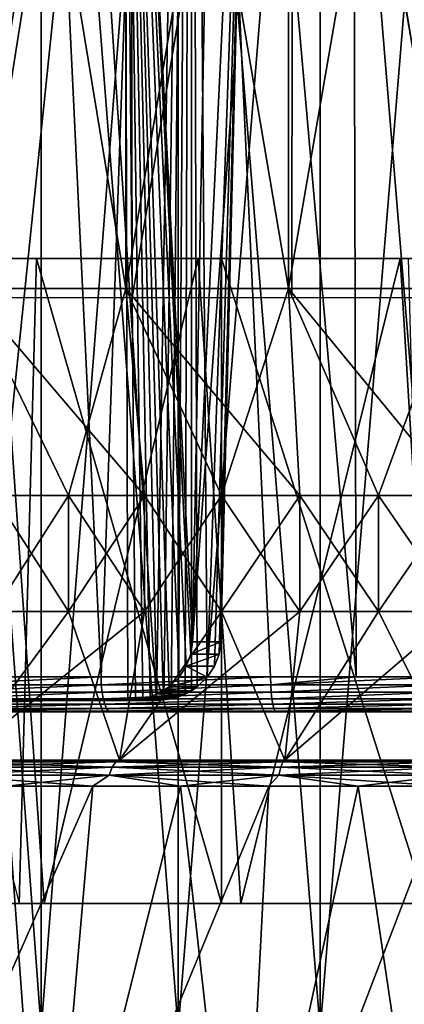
# Model space of a CAD drawing. Header units: millimetres. Extents: x -272 to -228, y -64 to 39.
# Tile 208 of 245: x -254.34 to -251.12, y 4.46 to 12.7. Entities that reach past the tile are written whole.
import ezdxf

# ---------------------------------------------------------------- set-up
doc = ezdxf.new("R2010")
doc.units = ezdxf.units.MM
doc.header["$LTSCALE"] = 26.699852
for name, color, linetype in [('1', 7, 'CONTINUOUS'), ('132', 7, 'CONTINUOUS'), ('157', 7, 'CONTINUOUS'), ('158', 7, 'CONTINUOUS'), ('16', 7, 'CONTINUOUS'), ('219', 7, 'CONTINUOUS'), ('22', 7, 'CONTINUOUS'), ('220', 7, 'CONTINUOUS'), ('23', 7, 'CONTINUOUS'), ('3', 7, 'CONTINUOUS'), ('30', 7, 'CONTINUOUS'), ('366', 7, 'CONTINUOUS'), ('367', 7, 'CONTINUOUS'), ('368', 7, 'CONTINUOUS'), ('369', 7, 'CONTINUOUS'), ('370', 7, 'CONTINUOUS'), ('371', 7, 'CONTINUOUS'), ('372', 7, 'CONTINUOUS'), ('373', 7, 'CONTINUOUS'), ('381', 7, 'CONTINUOUS'), ('382', 7, 'CONTINUOUS'), ('5', 7, 'CONTINUOUS'), ('64', 7, 'CONTINUOUS'), ('70', 7, 'CONTINUOUS'), ('82', 7, 'CONTINUOUS'), ('9', 7, 'CONTINUOUS')]:
    doc.layers.add(name, color=color, linetype=linetype)

msp = doc.modelspace()

# ---------------------------------------------------------------- linework, layer by layer
at = {"layer": '1', "color": 7, "linetype": 'Continuous'}
for points in [[(-254.7308, 18.5, 11.9475), (-253.4114, 18.5, 12.3889), (-254.7025, 10.3695, 11.9586), (-254.7308, 18.5, 11.9475)], [(-254.7025, 10.3695, 11.9586), (-253.4114, 18.5, 12.3889), (-253.3981, 10.3695, 12.3926), (-254.7025, 10.3695, 11.9586)], [(-253.4114, 18.5, 12.3889), (-252.0519, 18.5, 12.6851), (-253.3981, 10.3695, 12.3926), (-253.4114, 18.5, 12.3889)], [(-253.3981, 10.3695, 12.3926), (-252.0519, 18.5, 12.6851), (-252.0612, 10.3695, 12.6836), (-253.3981, 10.3695, 12.3926)], [(-252.0612, 10.3695, 12.6836), (-252.0519, 18.5, 12.6851), (-250.7008, 10.3695, 12.8309), (-252.0612, 10.3695, 12.6836)], [(-252.0519, 18.5, 12.6851), (-250.6684, 18.5, 12.8326), (-250.7008, 10.3695, 12.8309), (-252.0519, 18.5, 12.6851)]]:
    msp.add_3dface(points, dxfattribs=at)
at = {"layer": '132', "color": 31, "linetype": 'Continuous', "true_color": 0xffba99}
for points in [[(-254.8488, 6.5, -12.1696), (-253.5047, 6.5, -12.6225), (-256.9931, 6.5, -12.1121), (-254.8488, 6.5, -12.1696)], [(-256.9931, 6.5, -12.1121), (-253.5047, 6.5, -12.6225), (-255.6887, 6.5, -12.7767), (-256.9931, 6.5, -12.1121)], [(-252.1194, 6.5, -12.9274), (-250.7092, 6.5, -13.0808), (-255.6887, 6.5, -12.7767), (-252.1194, 6.5, -12.9274)], [(-255.6887, 6.5, -12.7767), (-250.7092, 6.5, -13.0808), (-254.3219, 6.5, -13.3014), (-255.6887, 6.5, -12.7767)], [(-253.5047, 6.5, -12.6225), (-252.1194, 6.5, -12.9274), (-255.6887, 6.5, -12.7767), (-253.5047, 6.5, -12.6225)], [(-253.5047, 6.5, 12.6225), (-254.8488, 6.5, 12.1696), (-255.6887, 6.5, 12.7767), (-253.5047, 6.5, 12.6225)], [(-252.1194, 6.5, 12.9274), (-253.5047, 6.5, 12.6225), (-255.6887, 6.5, 12.7767), (-252.1194, 6.5, 12.9274)], [(-254.3219, 6.5, 13.3014), (-252.1194, 6.5, 12.9274), (-255.6887, 6.5, 12.7767), (-254.3219, 6.5, 13.3014)], [(-254.3219, 6.5, -13.3014), (-250.7092, 6.5, -13.0808), (-245.6781, 6.5, -13.3014), (-254.3219, 6.5, -13.3014)], [(-250.7092, 6.5, 13.0808), (-252.1194, 6.5, 12.9274), (-254.3219, 6.5, 13.3014), (-250.7092, 6.5, 13.0808)], [(-249.2908, 6.5, 13.0808), (-250.7092, 6.5, 13.0808), (-254.3219, 6.5, 13.3014), (-249.2908, 6.5, 13.0808)], [(-245.6781, 6.5, 13.3014), (-249.2908, 6.5, 13.0808), (-254.3219, 6.5, 13.3014), (-245.6781, 6.5, 13.3014)], [(-252.9079, 6.5, -13.6803), (-254.3219, 6.5, -13.3014), (-247.0921, 6.5, -13.6803), (-252.9079, 6.5, -13.6803)], [(-247.0921, 6.5, -13.6803), (-254.3219, 6.5, -13.3014), (-245.6781, 6.5, -13.3014), (-247.0921, 6.5, -13.6803)], [(-252.9079, 6.5, 13.6803), (-245.6781, 6.5, 13.3014), (-254.3219, 6.5, 13.3014), (-252.9079, 6.5, 13.6803)], [(-251.4619, 6.5, -13.9093), (-252.9079, 6.5, -13.6803), (-248.5381, 6.5, -13.9093), (-251.4619, 6.5, -13.9093)], [(-248.5381, 6.5, -13.9093), (-252.9079, 6.5, -13.6803), (-247.0921, 6.5, -13.6803), (-248.5381, 6.5, -13.9093)], [(-247.0921, 6.5, 13.6803), (-245.6781, 6.5, 13.3014), (-252.9079, 6.5, 13.6803), (-247.0921, 6.5, 13.6803)], [(-251.4619, 6.5, 13.9093), (-247.0921, 6.5, 13.6803), (-252.9079, 6.5, 13.6803), (-251.4619, 6.5, 13.9093)], [(-250, 6.5, -13.9859), (-251.4619, 6.5, -13.9093), (-248.5381, 6.5, -13.9093), (-250, 6.5, -13.9859)], [(-248.5381, 6.5, 13.9093), (-247.0921, 6.5, 13.6803), (-251.4619, 6.5, 13.9093), (-248.5381, 6.5, 13.9093)], [(-250, 6.5, 13.9859), (-248.5381, 6.5, 13.9093), (-251.4619, 6.5, 13.9093), (-250, 6.5, 13.9859)]]:
    msp.add_3dface(points, dxfattribs=at)
at = {"layer": '157', "color": 31, "linetype": 'Continuous', "true_color": 0xffba99}
for points in [[(-254.4495, 6.2819, -13.6942), (-253.7267, 6.2819, -13.9083), (-255.7182, 1.7637, -16.5217), (-254.4495, 6.2819, -13.6942)], [(-255.7182, 1.7637, -16.5217), (-253.7267, 6.2819, -13.9083), (-254.1218, 1.7637, -16.9904), (-255.7182, 1.7637, -16.5217)], [(-252.9937, 6.2819, -14.0842), (-252.2525, 6.2819, -14.2216), (-254.1218, 1.7637, -16.9904), (-252.9937, 6.2819, -14.0842)], [(-254.1218, 1.7637, -16.9904), (-252.2525, 6.2819, -14.2216), (-252.4881, 1.7637, -17.3053), (-254.1218, 1.7637, -16.9904)], [(-253.7267, 6.2819, -13.9083), (-252.9937, 6.2819, -14.0842), (-254.1218, 1.7637, -16.9904), (-253.7267, 6.2819, -13.9083)], [(-251.5051, 6.2819, -14.32), (-250.7536, 6.2819, -14.3792), (-252.4881, 1.7637, -17.3053), (-251.5051, 6.2819, -14.32)], [(-252.4881, 1.7637, -17.3053), (-250.7536, 6.2819, -14.3792), (-250.8319, 1.7637, -17.4634), (-252.4881, 1.7637, -17.3053)], [(-252.2525, 6.2819, -14.2216), (-251.5051, 6.2819, -14.32), (-252.4881, 1.7637, -17.3053), (-252.2525, 6.2819, -14.2216)]]:
    msp.add_3dface(points, dxfattribs=at)
at = {"layer": '158', "color": 31, "linetype": 'Continuous', "true_color": 0xffba99}
for points in [[(-254.1218, 1.7637, 16.9904), (-254.4495, 6.2819, 13.6942), (-255.7182, 1.7637, 16.5217), (-254.1218, 1.7637, 16.9904)], [(-253.7267, 6.2819, 13.9083), (-254.4495, 6.2819, 13.6942), (-254.1218, 1.7637, 16.9904), (-253.7267, 6.2819, 13.9083)], [(-252.9937, 6.2819, 14.0842), (-253.7267, 6.2819, 13.9083), (-254.1218, 1.7637, 16.9904), (-252.9937, 6.2819, 14.0842)], [(-252.4881, 1.7637, 17.3053), (-252.9937, 6.2819, 14.0842), (-254.1218, 1.7637, 16.9904), (-252.4881, 1.7637, 17.3053)], [(-252.2525, 6.2819, 14.2216), (-252.9937, 6.2819, 14.0842), (-252.4881, 1.7637, 17.3053), (-252.2525, 6.2819, 14.2216)], [(-251.5051, 6.2819, 14.32), (-252.2525, 6.2819, 14.2216), (-252.4881, 1.7637, 17.3053), (-251.5051, 6.2819, 14.32)], [(-250.8319, 1.7637, 17.4634), (-251.5051, 6.2819, 14.32), (-252.4881, 1.7637, 17.3053), (-250.8319, 1.7637, 17.4634)], [(-250.7536, 6.2819, 14.3792), (-251.5051, 6.2819, 14.32), (-250.8319, 1.7637, 17.4634), (-250.7536, 6.2819, 14.3792)]]:
    msp.add_3dface(points, dxfattribs=at)
at = {"layer": '16', "color": 7, "linetype": 'Continuous'}
for points in [[(-252.8923, 7.4913, -12.5203), (-252.9061, 7.3872, -12.5171), (-252.6551, 7.4913, -13.6088), (-252.8923, 7.4913, -12.5203)], [(-252.6551, 7.4913, -13.6088), (-252.9061, 7.3872, -12.5171), (-252.6695, 7.387, -13.6032), (-252.6551, 7.4913, -13.6088)], [(-252.9061, 7.3872, -12.5171), (-252.944, 7.2862, -12.5082), (-252.6695, 7.387, -13.6032), (-252.9061, 7.3872, -12.5171)], [(-252.6695, 7.387, -13.6032), (-252.944, 7.2862, -12.5082), (-252.7073, 7.2869, -13.5931), (-252.6695, 7.387, -13.6032)], [(-252.944, 7.2862, -12.5082), (-253.0048, 7.1943, -12.4937), (-252.7682, 7.1947, -13.5783), (-252.944, 7.2862, -12.5082)], [(-252.7073, 7.2869, -13.5931), (-252.944, 7.2862, -12.5082), (-252.7682, 7.1947, -13.5783), (-252.7073, 7.2869, -13.5931)], [(-253.0048, 7.1943, -12.4937), (-253.0881, 7.1146, -12.4734), (-252.7682, 7.1947, -13.5783), (-253.0048, 7.1943, -12.4937)], [(-252.7682, 7.1947, -13.5783), (-253.0881, 7.1146, -12.4734), (-252.8519, 7.1144, -13.5588), (-252.7682, 7.1947, -13.5783)], [(-253.0881, 7.1146, -12.4734), (-253.137, 7.0814, -12.4612), (-252.8519, 7.1144, -13.5588), (-253.0881, 7.1146, -12.4734)], [(-252.8519, 7.1144, -13.5588), (-253.137, 7.0814, -12.4612), (-252.9009, 7.081, -13.5476), (-252.8519, 7.1144, -13.5588)], [(-253.3071, 7.0138, -12.4171), (-253.3699, 7.0035, -12.4003), (-253.0701, 7.0136, -13.5084), (-253.3071, 7.0138, -12.4171)], [(-253.0701, 7.0136, -13.5084), (-253.3699, 7.0035, -12.4003), (-253.1321, 7.0034, -13.4939), (-253.0701, 7.0136, -13.5084)], [(-253.2468, 7.0306, -12.4331), (-253.3071, 7.0138, -12.4171), (-253.0103, 7.0303, -13.5223), (-253.2468, 7.0306, -12.4331)], [(-253.0103, 7.0303, -13.5223), (-253.3071, 7.0138, -12.4171), (-253.0701, 7.0136, -13.5084), (-253.0103, 7.0303, -13.5223)], [(-253.1899, 7.0533, -12.4478), (-253.2468, 7.0306, -12.4331), (-252.9537, 7.0529, -13.5354), (-253.1899, 7.0533, -12.4478)], [(-252.9537, 7.0529, -13.5354), (-253.2468, 7.0306, -12.4331), (-253.0103, 7.0303, -13.5223), (-252.9537, 7.0529, -13.5354)], [(-253.137, 7.0814, -12.4612), (-253.1899, 7.0533, -12.4478), (-252.9009, 7.081, -13.5476), (-253.137, 7.0814, -12.4612)], [(-252.9009, 7.081, -13.5476), (-253.1899, 7.0533, -12.4478), (-252.9537, 7.0529, -13.5354), (-252.9009, 7.081, -13.5476)], [(-253.3699, 7.0035, -12.4003), (-253.4339, 7, -12.3827), (-253.1321, 7.0034, -13.4939), (-253.3699, 7.0035, -12.4003)], [(-253.1321, 7.0034, -13.4939), (-253.4339, 7, -12.3827), (-253.195, 7, -13.479), (-253.1321, 7.0034, -13.4939)]]:
    msp.add_3dface(points, dxfattribs=at)
at = {"layer": '219', "color": 31, "linetype": 'Continuous', "true_color": 0xffba99}
for points in [[(-255.6887, 6.5, -12.7767), (-254.3219, 6.5, -13.3014), (-254.8992, 6.4853, -13.2281), (-255.6887, 6.5, -12.7767)], [(-254.9385, 6.4421, -13.3344), (-253.5642, 6.4421, -13.7656), (-254.9731, 6.3728, -13.4278), (-254.9385, 6.4421, -13.3344)], [(-254.9731, 6.3728, -13.4278), (-253.5642, 6.4421, -13.7656), (-253.5891, 6.3728, -13.862), (-254.9731, 6.3728, -13.4278)], [(-254.8992, 6.4853, -13.2281), (-253.5358, 6.4853, -13.6559), (-254.9385, 6.4421, -13.3344), (-254.8992, 6.4853, -13.2281)], [(-254.9385, 6.4421, -13.3344), (-253.5358, 6.4853, -13.6559), (-253.5642, 6.4421, -13.7656), (-254.9385, 6.4421, -13.3344)], [(-254.8992, 6.4853, -13.2281), (-254.3219, 6.5, -13.3014), (-253.5358, 6.4853, -13.6559), (-254.8992, 6.4853, -13.2281)], [(-254.3219, 6.5, -13.3014), (-252.9079, 6.5, -13.6803), (-253.5358, 6.4853, -13.6559), (-254.3219, 6.5, -13.3014)], [(-253.5642, 6.4421, -13.7656), (-252.1532, 6.4421, -14.0556), (-253.5891, 6.3728, -13.862), (-253.5642, 6.4421, -13.7656)], [(-253.5891, 6.3728, -13.862), (-252.1532, 6.4421, -14.0556), (-252.1683, 6.3728, -14.154), (-253.5891, 6.3728, -13.862)], [(-253.5358, 6.4853, -13.6559), (-252.1361, 6.4853, -13.9435), (-253.5642, 6.4421, -13.7656), (-253.5358, 6.4853, -13.6559)], [(-253.5642, 6.4421, -13.7656), (-252.1361, 6.4853, -13.9435), (-252.1532, 6.4421, -14.0556), (-253.5642, 6.4421, -13.7656)], [(-253.5358, 6.4853, -13.6559), (-252.9079, 6.5, -13.6803), (-252.1361, 6.4853, -13.9435), (-253.5358, 6.4853, -13.6559)], [(-252.9079, 6.5, -13.6803), (-251.4619, 6.5, -13.9093), (-252.1361, 6.4853, -13.9435), (-252.9079, 6.5, -13.6803)], [(-252.1532, 6.4421, -14.0556), (-250.7202, 6.4421, -14.2013), (-252.1683, 6.3728, -14.154), (-252.1532, 6.4421, -14.0556)], [(-252.1683, 6.3728, -14.154), (-250.7202, 6.4421, -14.2013), (-250.7253, 6.3728, -14.3007), (-252.1683, 6.3728, -14.154)], [(-252.1361, 6.4853, -13.9435), (-250.7145, 6.4853, -14.0881), (-252.1532, 6.4421, -14.0556), (-252.1361, 6.4853, -13.9435)], [(-252.1532, 6.4421, -14.0556), (-250.7145, 6.4853, -14.0881), (-250.7202, 6.4421, -14.2013), (-252.1532, 6.4421, -14.0556)], [(-252.1361, 6.4853, -13.9435), (-251.4619, 6.5, -13.9093), (-250.7145, 6.4853, -14.0881), (-252.1361, 6.4853, -13.9435)], [(-251.4619, 6.5, -13.9093), (-250, 6.5, -13.9859), (-250.7145, 6.4853, -14.0881), (-251.4619, 6.5, -13.9093)], [(-254.4495, 6.2819, -13.6942), (-254.9731, 6.3728, -13.4278), (-253.5891, 6.3728, -13.862), (-254.4495, 6.2819, -13.6942)], [(-253.7267, 6.2819, -13.9083), (-254.4495, 6.2819, -13.6942), (-253.5891, 6.3728, -13.862), (-253.7267, 6.2819, -13.9083)], [(-252.9937, 6.2819, -14.0842), (-253.7267, 6.2819, -13.9083), (-253.5891, 6.3728, -13.862), (-252.9937, 6.2819, -14.0842)], [(-252.9937, 6.2819, -14.0842), (-253.5891, 6.3728, -13.862), (-252.1683, 6.3728, -14.154), (-252.9937, 6.2819, -14.0842)], [(-252.2525, 6.2819, -14.2216), (-252.9937, 6.2819, -14.0842), (-252.1683, 6.3728, -14.154), (-252.2525, 6.2819, -14.2216)], [(-251.5051, 6.2819, -14.32), (-252.2525, 6.2819, -14.2216), (-252.1683, 6.3728, -14.154), (-251.5051, 6.2819, -14.32)], [(-251.5051, 6.2819, -14.32), (-252.1683, 6.3728, -14.154), (-250.7253, 6.3728, -14.3007), (-251.5051, 6.2819, -14.32)], [(-250.7536, 6.2819, -14.3792), (-251.5051, 6.2819, -14.32), (-250.7253, 6.3728, -14.3007), (-250.7536, 6.2819, -14.3792)]]:
    msp.add_3dface(points, dxfattribs=at)
at = {"layer": '22', "color": 7, "linetype": 'Continuous'}
for points in [[(-253.6585, 7.1956, 13.366), (-254.4924, 24.6095, 13.5904), (-255.0389, 7.1956, 12.9091), (-253.6585, 7.1956, 13.366)], [(-253.0472, 24.6095, 13.9855), (-254.4924, 24.6095, 13.5904), (-253.6585, 7.1956, 13.366), (-253.0472, 24.6095, 13.9855)], [(-252.2379, 7.1956, 13.6758), (-253.0472, 24.6095, 13.9855), (-253.6585, 7.1956, 13.366), (-252.2379, 7.1956, 13.6758)], [(-251.5687, 24.6095, 14.2274), (-253.0472, 24.6095, 13.9855), (-251.5205, 7.1956, 13.774), (-251.5687, 24.6095, 14.2274)], [(-251.5205, 7.1956, 13.774), (-253.0472, 24.6095, 13.9855), (-252.2379, 7.1956, 13.6758), (-251.5205, 7.1956, 13.774)], [(-250.0729, 24.6095, 14.3135), (-251.5687, 24.6095, 14.2274), (-250.7927, 7.1956, 13.835), (-250.0729, 24.6095, 14.3135)], [(-250.7927, 7.1956, 13.835), (-251.5687, 24.6095, 14.2274), (-251.5205, 7.1956, 13.774), (-250.7927, 7.1956, 13.835)]]:
    msp.add_3dface(points, dxfattribs=at)
at = {"layer": '220', "color": 31, "linetype": 'Continuous', "true_color": 0xffba99}
for points in [[(-254.3219, 6.5, 13.3014), (-255.6887, 6.5, 12.7767), (-254.8992, 6.4853, 13.2281), (-254.3219, 6.5, 13.3014)], [(-253.5891, 6.3728, 13.862), (-254.9385, 6.4421, 13.3344), (-254.9731, 6.3728, 13.4278), (-253.5891, 6.3728, 13.862)], [(-253.5642, 6.4421, 13.7656), (-254.8992, 6.4853, 13.2281), (-254.9385, 6.4421, 13.3344), (-253.5642, 6.4421, 13.7656)], [(-253.5642, 6.4421, 13.7656), (-254.9385, 6.4421, 13.3344), (-253.5891, 6.3728, 13.862), (-253.5642, 6.4421, 13.7656)], [(-253.5358, 6.4853, 13.6559), (-254.3219, 6.5, 13.3014), (-254.8992, 6.4853, 13.2281), (-253.5358, 6.4853, 13.6559)], [(-253.5358, 6.4853, 13.6559), (-254.8992, 6.4853, 13.2281), (-253.5642, 6.4421, 13.7656), (-253.5358, 6.4853, 13.6559)], [(-252.9079, 6.5, 13.6803), (-254.3219, 6.5, 13.3014), (-253.5358, 6.4853, 13.6559), (-252.9079, 6.5, 13.6803)], [(-252.1683, 6.3728, 14.154), (-253.5642, 6.4421, 13.7656), (-253.5891, 6.3728, 13.862), (-252.1683, 6.3728, 14.154)], [(-252.1532, 6.4421, 14.0556), (-253.5358, 6.4853, 13.6559), (-253.5642, 6.4421, 13.7656), (-252.1532, 6.4421, 14.0556)], [(-252.1532, 6.4421, 14.0556), (-253.5642, 6.4421, 13.7656), (-252.1683, 6.3728, 14.154), (-252.1532, 6.4421, 14.0556)], [(-252.1361, 6.4853, 13.9435), (-252.9079, 6.5, 13.6803), (-253.5358, 6.4853, 13.6559), (-252.1361, 6.4853, 13.9435)], [(-252.1361, 6.4853, 13.9435), (-253.5358, 6.4853, 13.6559), (-252.1532, 6.4421, 14.0556), (-252.1361, 6.4853, 13.9435)], [(-251.4619, 6.5, 13.9093), (-252.9079, 6.5, 13.6803), (-252.1361, 6.4853, 13.9435), (-251.4619, 6.5, 13.9093)], [(-250.7253, 6.3728, 14.3007), (-252.1532, 6.4421, 14.0556), (-252.1683, 6.3728, 14.154), (-250.7253, 6.3728, 14.3007)], [(-250.7202, 6.4421, 14.2013), (-252.1361, 6.4853, 13.9435), (-252.1532, 6.4421, 14.0556), (-250.7202, 6.4421, 14.2013)], [(-250.7202, 6.4421, 14.2013), (-252.1532, 6.4421, 14.0556), (-250.7253, 6.3728, 14.3007), (-250.7202, 6.4421, 14.2013)], [(-250.7145, 6.4853, 14.0881), (-251.4619, 6.5, 13.9093), (-252.1361, 6.4853, 13.9435), (-250.7145, 6.4853, 14.0881)], [(-250.7145, 6.4853, 14.0881), (-252.1361, 6.4853, 13.9435), (-250.7202, 6.4421, 14.2013), (-250.7145, 6.4853, 14.0881)], [(-250, 6.5, 13.9859), (-251.4619, 6.5, 13.9093), (-250.7145, 6.4853, 14.0881), (-250, 6.5, 13.9859)], [(-254.4495, 6.2819, 13.6942), (-253.7267, 6.2819, 13.9083), (-254.9731, 6.3728, 13.4278), (-254.4495, 6.2819, 13.6942)], [(-253.7267, 6.2819, 13.9083), (-253.5891, 6.3728, 13.862), (-254.9731, 6.3728, 13.4278), (-253.7267, 6.2819, 13.9083)], [(-253.7267, 6.2819, 13.9083), (-252.9937, 6.2819, 14.0842), (-253.5891, 6.3728, 13.862), (-253.7267, 6.2819, 13.9083)], [(-252.9937, 6.2819, 14.0842), (-252.2525, 6.2819, 14.2216), (-253.5891, 6.3728, 13.862), (-252.9937, 6.2819, 14.0842)], [(-252.2525, 6.2819, 14.2216), (-252.1683, 6.3728, 14.154), (-253.5891, 6.3728, 13.862), (-252.2525, 6.2819, 14.2216)], [(-252.2525, 6.2819, 14.2216), (-251.5051, 6.2819, 14.32), (-252.1683, 6.3728, 14.154), (-252.2525, 6.2819, 14.2216)], [(-251.5051, 6.2819, 14.32), (-250.7536, 6.2819, 14.3792), (-252.1683, 6.3728, 14.154), (-251.5051, 6.2819, 14.32)], [(-250.7536, 6.2819, 14.3792), (-250.7253, 6.3728, 14.3007), (-252.1683, 6.3728, 14.154), (-250.7536, 6.2819, 14.3792)]]:
    msp.add_3dface(points, dxfattribs=at)
at = {"layer": '23', "color": 7, "linetype": 'Continuous'}
for points in [[(-253.195, 7, -13.479), (-254.4802, 7, -13.108), (-254.3538, 24.6095, -13.6354), (-253.195, 7, -13.479)], [(-252.9046, 24.6095, -14.0158), (-253.195, 7, -13.479), (-254.3538, 24.6095, -13.6354), (-252.9046, 24.6095, -14.0158)], [(-253.1321, 7.0034, -13.4939), (-253.195, 7, -13.479), (-252.9046, 24.6095, -14.0158), (-253.1321, 7.0034, -13.4939)], [(-253.0701, 7.0136, -13.5084), (-253.1321, 7.0034, -13.4939), (-252.9046, 24.6095, -14.0158), (-253.0701, 7.0136, -13.5084)], [(-253.0103, 7.0303, -13.5223), (-253.0701, 7.0136, -13.5084), (-252.9046, 24.6095, -14.0158), (-253.0103, 7.0303, -13.5223)], [(-252.9537, 7.0529, -13.5354), (-253.0103, 7.0303, -13.5223), (-252.9046, 24.6095, -14.0158), (-252.9537, 7.0529, -13.5354)], [(-252.9009, 7.081, -13.5476), (-252.9537, 7.0529, -13.5354), (-252.9046, 24.6095, -14.0158), (-252.9009, 7.081, -13.5476)], [(-252.4081, 17.5087, -13.921), (-252.7682, 7.1947, -13.5783), (-252.9046, 24.6095, -14.0158), (-252.4081, 17.5087, -13.921)], [(-252.7682, 7.1947, -13.5783), (-252.8519, 7.1144, -13.5588), (-252.9046, 24.6095, -14.0158), (-252.7682, 7.1947, -13.5783)], [(-252.8519, 7.1144, -13.5588), (-252.9009, 7.081, -13.5476), (-252.9046, 24.6095, -14.0158), (-252.8519, 7.1144, -13.5588)], [(-252.4081, 17.5087, -13.921), (-252.7073, 7.2869, -13.5931), (-252.7682, 7.1947, -13.5783), (-252.4081, 17.5087, -13.921)], [(-252.4081, 17.5087, -13.921), (-252.6695, 7.387, -13.6032), (-252.7073, 7.2869, -13.5931), (-252.4081, 17.5087, -13.921)], [(-252.4081, 17.5087, -13.921), (-252.5327, 12.4486, -13.7641), (-252.6695, 7.387, -13.6032), (-252.4081, 17.5087, -13.921)], [(-252.6551, 7.4913, -13.6088), (-252.6695, 7.387, -13.6032), (-252.5327, 12.4486, -13.7641), (-252.6551, 7.4913, -13.6088)]]:
    msp.add_3dface(points, dxfattribs=at)
at = {"layer": '3', "color": 7, "linetype": 'Continuous'}
for points in [[(-253.4641, 18.5, -12.3743), (-254.7817, 18.5, -11.9272), (-254.6543, 7, -11.9775), (-253.4641, 18.5, -12.3743)], [(-253.4339, 7, -12.3827), (-253.4641, 18.5, -12.3743), (-254.6543, 7, -11.9775), (-253.4339, 7, -12.3827)], [(-252.7042, 17.5087, -12.5622), (-253.4641, 18.5, -12.3743), (-252.8923, 7.4913, -12.5203), (-252.7042, 17.5087, -12.5622)], [(-252.8923, 7.4913, -12.5203), (-253.4641, 18.5, -12.3743), (-252.9061, 7.3872, -12.5171), (-252.8923, 7.4913, -12.5203)], [(-252.9061, 7.3872, -12.5171), (-253.4641, 18.5, -12.3743), (-252.944, 7.2862, -12.5082), (-252.9061, 7.3872, -12.5171)], [(-252.944, 7.2862, -12.5082), (-253.4641, 18.5, -12.3743), (-253.0048, 7.1943, -12.4937), (-252.944, 7.2862, -12.5082)], [(-253.0048, 7.1943, -12.4937), (-253.4641, 18.5, -12.3743), (-253.0881, 7.1146, -12.4734), (-253.0048, 7.1943, -12.4937)], [(-253.0881, 7.1146, -12.4734), (-253.4641, 18.5, -12.3743), (-253.137, 7.0814, -12.4612), (-253.0881, 7.1146, -12.4734)], [(-253.137, 7.0814, -12.4612), (-253.4641, 18.5, -12.3743), (-253.1899, 7.0533, -12.4478), (-253.137, 7.0814, -12.4612)], [(-253.1899, 7.0533, -12.4478), (-253.4641, 18.5, -12.3743), (-253.2468, 7.0306, -12.4331), (-253.1899, 7.0533, -12.4478)], [(-253.2468, 7.0306, -12.4331), (-253.4641, 18.5, -12.3743), (-253.3071, 7.0138, -12.4171), (-253.2468, 7.0306, -12.4331)], [(-253.3071, 7.0138, -12.4171), (-253.4641, 18.5, -12.3743), (-253.3699, 7.0035, -12.4003), (-253.3071, 7.0138, -12.4171)], [(-253.3699, 7.0035, -12.4003), (-253.4641, 18.5, -12.3743), (-253.4339, 7, -12.3827), (-253.3699, 7.0035, -12.4003)]]:
    msp.add_3dface(points, dxfattribs=at)
at = {"layer": '30', "color": 7, "linetype": 'Continuous'}
for points in [[(-253.6585, 7.1956, 13.366), (-255.0389, 7.1956, 12.9091), (-255.0356, 7.1302, 12.9007), (-253.6585, 7.1956, 13.366)], [(-253.6585, 7.1956, 13.366), (-255.0356, 7.1302, 12.9007), (-253.6562, 7.1302, 13.3573), (-253.6585, 7.1956, 13.366)], [(-252.2379, 7.1956, 13.6758), (-253.6585, 7.1956, 13.366), (-253.6562, 7.1302, 13.3573), (-252.2379, 7.1956, 13.6758)], [(-252.2379, 7.1956, 13.6758), (-253.6562, 7.1302, 13.3573), (-252.2365, 7.1302, 13.6669), (-252.2379, 7.1956, 13.6758)], [(-251.5205, 7.1956, 13.774), (-252.2379, 7.1956, 13.6758), (-252.2365, 7.1302, 13.6669), (-251.5205, 7.1956, 13.774)], [(-250.7927, 7.1956, 13.835), (-251.5205, 7.1956, 13.774), (-252.2365, 7.1302, 13.6669), (-250.7927, 7.1956, 13.835)], [(-250.7921, 7.1302, 13.826), (-250.7927, 7.1956, 13.835), (-252.2365, 7.1302, 13.6669), (-250.7921, 7.1302, 13.826)], [(-255.0356, 7.1302, 12.9007), (-255.0272, 7.0683, 12.8792), (-253.6562, 7.1302, 13.3573), (-255.0356, 7.1302, 12.9007)], [(-253.6562, 7.1302, 13.3573), (-255.0272, 7.0683, 12.8792), (-253.6501, 7.0683, 13.335), (-253.6562, 7.1302, 13.3573)], [(-253.6562, 7.1302, 13.3573), (-253.6501, 7.0683, 13.335), (-252.2365, 7.1302, 13.6669), (-253.6562, 7.1302, 13.3573)], [(-252.2365, 7.1302, 13.6669), (-253.6501, 7.0683, 13.335), (-252.2327, 7.0683, 13.6441), (-252.2365, 7.1302, 13.6669)], [(-250.7921, 7.1302, 13.826), (-252.2365, 7.1302, 13.6669), (-252.2327, 7.0683, 13.6441), (-250.7921, 7.1302, 13.826)], [(-250.7908, 7.0683, 13.8029), (-250.7921, 7.1302, 13.826), (-252.2327, 7.0683, 13.6441), (-250.7908, 7.0683, 13.8029)], [(-255.0272, 7.0683, 12.8792), (-255.0141, 7.0129, 12.8456), (-253.6501, 7.0683, 13.335), (-255.0272, 7.0683, 12.8792)], [(-253.6501, 7.0683, 13.335), (-255.0141, 7.0129, 12.8456), (-253.6405, 7.0129, 13.3002), (-253.6501, 7.0683, 13.335)], [(-255.0141, 7.0129, 12.8456), (-254.9969, 6.9668, 12.8015), (-253.6405, 7.0129, 13.3002), (-255.0141, 7.0129, 12.8456)], [(-253.6405, 7.0129, 13.3002), (-254.9969, 6.9668, 12.8015), (-253.628, 6.9668, 13.2546), (-253.6405, 7.0129, 13.3002)], [(-253.6501, 7.0683, 13.335), (-253.6405, 7.0129, 13.3002), (-252.2327, 7.0683, 13.6441), (-253.6501, 7.0683, 13.335)], [(-252.2327, 7.0683, 13.6441), (-253.6405, 7.0129, 13.3002), (-252.2269, 7.0129, 13.6085), (-252.2327, 7.0683, 13.6441)], [(-253.6405, 7.0129, 13.3002), (-253.628, 6.9668, 13.2546), (-252.2269, 7.0129, 13.6085), (-253.6405, 7.0129, 13.3002)], [(-252.2269, 7.0129, 13.6085), (-253.628, 6.9668, 13.2546), (-252.2193, 6.9668, 13.5618), (-252.2269, 7.0129, 13.6085)], [(-250.7908, 7.0683, 13.8029), (-252.2327, 7.0683, 13.6441), (-252.2269, 7.0129, 13.6085), (-250.7908, 7.0683, 13.8029)], [(-250.7888, 7.0129, 13.7669), (-250.7908, 7.0683, 13.8029), (-252.2269, 7.0129, 13.6085), (-250.7888, 7.0129, 13.7669)], [(-250.7888, 7.0129, 13.7669), (-252.2269, 7.0129, 13.6085), (-252.2193, 6.9668, 13.5618), (-250.7888, 7.0129, 13.7669)], [(-250.7861, 6.9668, 13.7197), (-250.7888, 7.0129, 13.7669), (-252.2193, 6.9668, 13.5618), (-250.7861, 6.9668, 13.7197)], [(-254.9969, 6.9668, 12.8015), (-254.9764, 6.9322, 12.7491), (-253.628, 6.9668, 13.2546), (-254.9969, 6.9668, 12.8015)], [(-253.628, 6.9668, 13.2546), (-254.9764, 6.9322, 12.7491), (-253.6132, 6.9322, 13.2003), (-253.628, 6.9668, 13.2546)], [(-254.9764, 6.9322, 12.7491), (-254.9537, 6.9108, 12.6909), (-253.6132, 6.9322, 13.2003), (-254.9764, 6.9322, 12.7491)], [(-253.6132, 6.9322, 13.2003), (-254.9537, 6.9108, 12.6909), (-253.5967, 6.9108, 13.1401), (-253.6132, 6.9322, 13.2003)], [(-253.628, 6.9668, 13.2546), (-253.6132, 6.9322, 13.2003), (-252.2193, 6.9668, 13.5618), (-253.628, 6.9668, 13.2546)], [(-252.2193, 6.9668, 13.5618), (-253.6132, 6.9322, 13.2003), (-252.2102, 6.9322, 13.5063), (-252.2193, 6.9668, 13.5618)], [(-253.6132, 6.9322, 13.2003), (-253.5967, 6.9108, 13.1401), (-252.2102, 6.9322, 13.5063), (-253.6132, 6.9322, 13.2003)], [(-252.2102, 6.9322, 13.5063), (-253.5967, 6.9108, 13.1401), (-252.2001, 6.9108, 13.4446), (-252.2102, 6.9322, 13.5063)], [(-250.7861, 6.9668, 13.7197), (-252.2193, 6.9668, 13.5618), (-252.2102, 6.9322, 13.5063), (-250.7861, 6.9668, 13.7197)], [(-250.7828, 6.9322, 13.6635), (-250.7861, 6.9668, 13.7197), (-252.2102, 6.9322, 13.5063), (-250.7828, 6.9322, 13.6635)], [(-250.7828, 6.9322, 13.6635), (-252.2102, 6.9322, 13.5063), (-252.2001, 6.9108, 13.4446), (-250.7828, 6.9322, 13.6635)], [(-250.7793, 6.9108, 13.6011), (-250.7828, 6.9322, 13.6635), (-252.2001, 6.9108, 13.4446), (-250.7793, 6.9108, 13.6011)], [(-254.9537, 6.9108, 12.6909), (-254.9298, 6.9035, 12.6297), (-253.5967, 6.9108, 13.1401), (-254.9537, 6.9108, 12.6909)], [(-254.9298, 6.9035, 12.6297), (-253.5793, 6.9035, 13.0767), (-253.5967, 6.9108, 13.1401), (-254.9298, 6.9035, 12.6297)], [(-253.5967, 6.9108, 13.1401), (-253.5793, 6.9035, 13.0767), (-252.2001, 6.9108, 13.4446), (-253.5967, 6.9108, 13.1401)], [(-253.5793, 6.9035, 13.0767), (-252.1895, 6.9035, 13.3798), (-252.2001, 6.9108, 13.4446), (-253.5793, 6.9035, 13.0767)], [(-252.1895, 6.9035, 13.3798), (-250.7793, 6.9108, 13.6011), (-252.2001, 6.9108, 13.4446), (-252.1895, 6.9035, 13.3798)], [(-250.7755, 6.9035, 13.5356), (-250.7793, 6.9108, 13.6011), (-252.1895, 6.9035, 13.3798), (-250.7755, 6.9035, 13.5356)]]:
    msp.add_3dface(points, dxfattribs=at)
at = {"layer": '366', "color": 31, "linetype": 'Continuous', "true_color": 0xffba99}
for points in [[(-253.5047, 6.5, -12.6225), (-254.8488, 6.5, -12.1696), (-253.2943, 7.7448, -11.4349), (-253.5047, 6.5, -12.6225)], [(-253.2943, 7.7448, -11.4349), (-254.8488, 6.5, -12.1696), (-253.9303, 7.7448, -11.2322), (-253.2943, 7.7448, -11.4349)], [(-253.9303, 7.7448, -11.2322), (-254.8488, 6.5, -12.1696), (-254.5539, 7.7448, -10.9942), (-253.9303, 7.7448, -11.2322)], [(-252.1194, 6.5, -12.9274), (-253.5047, 6.5, -12.6225), (-251.9933, 7.7448, -11.7319), (-252.1194, 6.5, -12.9274)], [(-251.9933, 7.7448, -11.7319), (-253.5047, 6.5, -12.6225), (-252.648, 7.7448, -11.6016), (-251.9933, 7.7448, -11.7319)], [(-252.648, 7.7448, -11.6016), (-253.5047, 6.5, -12.6225), (-253.2943, 7.7448, -11.4349), (-252.648, 7.7448, -11.6016)], [(-250.7092, 6.5, -13.0808), (-252.1194, 6.5, -12.9274), (-250.6672, 7.7448, -11.8813), (-250.7092, 6.5, -13.0808)], [(-250.6672, 7.7448, -11.8813), (-252.1194, 6.5, -12.9274), (-251.3324, 7.7448, -11.8252), (-250.6672, 7.7448, -11.8813)], [(-251.3324, 7.7448, -11.8252), (-252.1194, 6.5, -12.9274), (-251.9933, 7.7448, -11.7319), (-251.3324, 7.7448, -11.8252)]]:
    msp.add_3dface(points, dxfattribs=at)
at = {"layer": '367', "color": 31, "linetype": 'Continuous', "true_color": 0xffba99}
for points in [[(-254.7748, 10.4463, -11.9838), (-253.4511, 10.4463, -12.4298), (-253.9303, 8.7142, -11.2322), (-254.7748, 10.4463, -11.9838)], [(-254.5539, 8.7142, -10.9942), (-254.7748, 10.4463, -11.9838), (-253.9303, 8.7142, -11.2322), (-254.5539, 8.7142, -10.9942)], [(-253.9303, 8.7142, -11.2322), (-253.4511, 10.4463, -12.4298), (-253.2943, 8.7142, -11.4349), (-253.9303, 8.7142, -11.2322)], [(-253.4511, 10.4463, -12.4298), (-252.087, 10.4463, -12.7301), (-252.648, 8.7142, -11.6016), (-253.4511, 10.4463, -12.4298)], [(-253.2943, 8.7142, -11.4349), (-253.4511, 10.4463, -12.4298), (-252.648, 8.7142, -11.6016), (-253.2943, 8.7142, -11.4349)], [(-252.648, 8.7142, -11.6016), (-252.087, 10.4463, -12.7301), (-251.9933, 8.7142, -11.7319), (-252.648, 8.7142, -11.6016)], [(-252.087, 10.4463, -12.7301), (-250.6984, 10.4463, -12.8811), (-251.3324, 8.7142, -11.8252), (-252.087, 10.4463, -12.7301)], [(-251.9933, 8.7142, -11.7319), (-252.087, 10.4463, -12.7301), (-251.3324, 8.7142, -11.8252), (-251.9933, 8.7142, -11.7319)], [(-251.3324, 8.7142, -11.8252), (-250.6984, 10.4463, -12.8811), (-250.6672, 8.7142, -11.8813), (-251.3324, 8.7142, -11.8252)]]:
    msp.add_3dface(points, dxfattribs=at)
at = {"layer": '368', "color": 31, "linetype": 'Continuous', "true_color": 0xffba99}
for points in [[(-254.8488, 6.5, 12.1696), (-253.5047, 6.5, 12.6225), (-253.9303, 7.7448, 11.2322), (-254.8488, 6.5, 12.1696)], [(-254.5539, 7.7448, 10.9942), (-254.8488, 6.5, 12.1696), (-253.9303, 7.7448, 11.2322), (-254.5539, 7.7448, 10.9942)], [(-253.9303, 7.7448, 11.2322), (-253.5047, 6.5, 12.6225), (-253.2943, 7.7448, 11.4349), (-253.9303, 7.7448, 11.2322)], [(-253.5047, 6.5, 12.6225), (-252.1194, 6.5, 12.9274), (-252.648, 7.7448, 11.6016), (-253.5047, 6.5, 12.6225)], [(-253.2943, 7.7448, 11.4349), (-253.5047, 6.5, 12.6225), (-252.648, 7.7448, 11.6016), (-253.2943, 7.7448, 11.4349)], [(-252.648, 7.7448, 11.6016), (-252.1194, 6.5, 12.9274), (-251.9933, 7.7448, 11.7319), (-252.648, 7.7448, 11.6016)], [(-252.1194, 6.5, 12.9274), (-250.7092, 6.5, 13.0808), (-251.3324, 7.7448, 11.8252), (-252.1194, 6.5, 12.9274)], [(-251.9933, 7.7448, 11.7319), (-252.1194, 6.5, 12.9274), (-251.3324, 7.7448, 11.8252), (-251.9933, 7.7448, 11.7319)], [(-251.3324, 7.7448, 11.8252), (-250.7092, 6.5, 13.0808), (-250.6672, 7.7448, 11.8813), (-251.3324, 7.7448, 11.8252)]]:
    msp.add_3dface(points, dxfattribs=at)
at = {"layer": '369', "color": 31, "linetype": 'Continuous', "true_color": 0xffba99}
for points in [[(-253.4511, 10.4463, 12.4298), (-254.7748, 10.4463, 11.9838), (-253.2943, 8.7142, 11.4349), (-253.4511, 10.4463, 12.4298)], [(-253.2943, 8.7142, 11.4349), (-254.7748, 10.4463, 11.9838), (-253.9303, 8.7142, 11.2322), (-253.2943, 8.7142, 11.4349)], [(-253.9303, 8.7142, 11.2322), (-254.7748, 10.4463, 11.9838), (-254.5539, 8.7142, 10.9942), (-253.9303, 8.7142, 11.2322)], [(-252.087, 10.4463, 12.7301), (-253.4511, 10.4463, 12.4298), (-251.9933, 8.7142, 11.7319), (-252.087, 10.4463, 12.7301)], [(-251.9933, 8.7142, 11.7319), (-253.4511, 10.4463, 12.4298), (-252.648, 8.7142, 11.6016), (-251.9933, 8.7142, 11.7319)], [(-252.648, 8.7142, 11.6016), (-253.4511, 10.4463, 12.4298), (-253.2943, 8.7142, 11.4349), (-252.648, 8.7142, 11.6016)], [(-250.6984, 10.4463, 12.8811), (-252.087, 10.4463, 12.7301), (-250.6672, 8.7142, 11.8813), (-250.6984, 10.4463, 12.8811)], [(-250.6672, 8.7142, 11.8813), (-252.087, 10.4463, 12.7301), (-251.3324, 8.7142, 11.8252), (-250.6672, 8.7142, 11.8813)], [(-251.3324, 8.7142, 11.8252), (-252.087, 10.4463, 12.7301), (-251.9933, 8.7142, 11.7319), (-251.3324, 8.7142, 11.8252)]]:
    msp.add_3dface(points, dxfattribs=at)
at = {"layer": '370', "color": 31, "linetype": 'Continuous', "true_color": 0xffba99}
for points in [[(-254.7748, 10.4463, 11.9838), (-253.4511, 10.4463, 12.4298), (-254.7748, 18.475, 11.9838), (-254.7748, 10.4463, 11.9838)], [(-254.7748, 18.475, 11.9838), (-253.4511, 10.4463, 12.4298), (-253.4511, 18.475, 12.4298), (-254.7748, 18.475, 11.9838)], [(-253.4511, 10.4463, 12.4298), (-252.087, 10.4463, 12.7301), (-253.4511, 18.475, 12.4298), (-253.4511, 10.4463, 12.4298)], [(-253.4511, 18.475, 12.4298), (-252.087, 10.4463, 12.7301), (-252.087, 18.475, 12.7301), (-253.4511, 18.475, 12.4298)], [(-252.087, 10.4463, 12.7301), (-250.6984, 10.4463, 12.8811), (-252.087, 18.475, 12.7301), (-252.087, 10.4463, 12.7301)], [(-252.087, 18.475, 12.7301), (-250.6984, 10.4463, 12.8811), (-250.6984, 18.475, 12.8811), (-252.087, 18.475, 12.7301)]]:
    msp.add_3dface(points, dxfattribs=at)
at = {"layer": '371', "color": 31, "linetype": 'Continuous', "true_color": 0xffba99}
for points in [[(-253.4511, 10.4463, -12.4298), (-254.7748, 10.4463, -11.9838), (-253.4511, 18.475, -12.4298), (-253.4511, 10.4463, -12.4298)], [(-253.4511, 18.475, -12.4298), (-254.7748, 10.4463, -11.9838), (-254.7748, 18.475, -11.9838), (-253.4511, 18.475, -12.4298)], [(-252.087, 10.4463, -12.7301), (-253.4511, 10.4463, -12.4298), (-252.087, 18.475, -12.7301), (-252.087, 10.4463, -12.7301)], [(-252.087, 18.475, -12.7301), (-253.4511, 10.4463, -12.4298), (-253.4511, 18.475, -12.4298), (-252.087, 18.475, -12.7301)], [(-250.6984, 10.4463, -12.8811), (-252.087, 10.4463, -12.7301), (-250.6984, 18.475, -12.8811), (-250.6984, 10.4463, -12.8811)], [(-250.6984, 18.475, -12.8811), (-252.087, 10.4463, -12.7301), (-252.087, 18.475, -12.7301), (-250.6984, 18.475, -12.8811)]]:
    msp.add_3dface(points, dxfattribs=at)
at = {"layer": '372', "color": 31, "linetype": 'Continuous', "true_color": 0xffba99}
for points in [[(-254.5539, 7.7448, 10.9942), (-253.9303, 7.7448, 11.2322), (-254.5539, 8.7142, 10.9942), (-254.5539, 7.7448, 10.9942)], [(-253.9303, 7.7448, 11.2322), (-253.9303, 8.7142, 11.2322), (-254.5539, 8.7142, 10.9942), (-253.9303, 7.7448, 11.2322)], [(-253.9303, 7.7448, 11.2322), (-253.2943, 7.7448, 11.4349), (-253.9303, 8.7142, 11.2322), (-253.9303, 7.7448, 11.2322)], [(-253.2943, 7.7448, 11.4349), (-253.2943, 8.7142, 11.4349), (-253.9303, 8.7142, 11.2322), (-253.2943, 7.7448, 11.4349)], [(-253.2943, 7.7448, 11.4349), (-252.648, 7.7448, 11.6016), (-253.2943, 8.7142, 11.4349), (-253.2943, 7.7448, 11.4349)], [(-252.648, 7.7448, 11.6016), (-252.648, 8.7142, 11.6016), (-253.2943, 8.7142, 11.4349), (-252.648, 7.7448, 11.6016)], [(-252.648, 7.7448, 11.6016), (-251.9933, 7.7448, 11.7319), (-252.648, 8.7142, 11.6016), (-252.648, 7.7448, 11.6016)], [(-251.9933, 7.7448, 11.7319), (-251.9933, 8.7142, 11.7319), (-252.648, 8.7142, 11.6016), (-251.9933, 7.7448, 11.7319)], [(-251.9933, 7.7448, 11.7319), (-251.3324, 7.7448, 11.8252), (-251.9933, 8.7142, 11.7319), (-251.9933, 7.7448, 11.7319)], [(-251.3324, 7.7448, 11.8252), (-251.3324, 8.7142, 11.8252), (-251.9933, 8.7142, 11.7319), (-251.3324, 7.7448, 11.8252)], [(-251.3324, 7.7448, 11.8252), (-250.6672, 7.7448, 11.8813), (-251.3324, 8.7142, 11.8252), (-251.3324, 7.7448, 11.8252)], [(-250.6672, 7.7448, 11.8813), (-250.6672, 8.7142, 11.8813), (-251.3324, 8.7142, 11.8252), (-250.6672, 7.7448, 11.8813)]]:
    msp.add_3dface(points, dxfattribs=at)
at = {"layer": '373', "color": 31, "linetype": 'Continuous', "true_color": 0xffba99}
for points in [[(-253.9303, 7.7448, -11.2322), (-254.5539, 7.7448, -10.9942), (-253.9303, 8.7142, -11.2322), (-253.9303, 7.7448, -11.2322)], [(-254.5539, 7.7448, -10.9942), (-254.5539, 8.7142, -10.9942), (-253.9303, 8.7142, -11.2322), (-254.5539, 7.7448, -10.9942)], [(-253.2943, 7.7448, -11.4349), (-253.9303, 7.7448, -11.2322), (-253.2943, 8.7142, -11.4349), (-253.2943, 7.7448, -11.4349)], [(-253.9303, 7.7448, -11.2322), (-253.9303, 8.7142, -11.2322), (-253.2943, 8.7142, -11.4349), (-253.9303, 7.7448, -11.2322)], [(-252.648, 7.7448, -11.6016), (-253.2943, 7.7448, -11.4349), (-252.648, 8.7142, -11.6016), (-252.648, 7.7448, -11.6016)], [(-253.2943, 7.7448, -11.4349), (-253.2943, 8.7142, -11.4349), (-252.648, 8.7142, -11.6016), (-253.2943, 7.7448, -11.4349)], [(-251.9933, 7.7448, -11.7319), (-252.648, 7.7448, -11.6016), (-251.9933, 8.7142, -11.7319), (-251.9933, 7.7448, -11.7319)], [(-252.648, 7.7448, -11.6016), (-252.648, 8.7142, -11.6016), (-251.9933, 8.7142, -11.7319), (-252.648, 7.7448, -11.6016)], [(-251.3324, 7.7448, -11.8252), (-251.9933, 7.7448, -11.7319), (-251.3324, 8.7142, -11.8252), (-251.3324, 7.7448, -11.8252)], [(-251.9933, 7.7448, -11.7319), (-251.9933, 8.7142, -11.7319), (-251.3324, 8.7142, -11.8252), (-251.9933, 7.7448, -11.7319)], [(-250.6672, 7.7448, -11.8813), (-251.3324, 7.7448, -11.8252), (-250.6672, 8.7142, -11.8813), (-250.6672, 7.7448, -11.8813)], [(-251.3324, 7.7448, -11.8252), (-251.3324, 8.7142, -11.8252), (-250.6672, 8.7142, -11.8813), (-251.3324, 7.7448, -11.8252)]]:
    msp.add_3dface(points, dxfattribs=at)
at = {"layer": '381', "color": 31, "linetype": 'Continuous', "true_color": 0xffba99}
for points in [[(-255.25, 18.975, 9.0933), (-254.1588, 18.975, 9.6413), (-255.25, 4.245, 9.0933), (-255.25, 18.975, 9.0933)], [(-255.25, 4.245, 9.0933), (-254.1588, 18.975, 9.6413), (-254.1588, 4.245, 9.6413), (-255.25, 4.245, 9.0933)], [(-254.1588, 18.975, 9.6413), (-253.0114, 18.975, 10.0589), (-254.1588, 4.245, 9.6413), (-254.1588, 18.975, 9.6413)], [(-254.1588, 4.245, 9.6413), (-253.0114, 18.975, 10.0589), (-253.0114, 4.245, 10.0589), (-254.1588, 4.245, 9.6413)], [(-253.0114, 18.975, 10.0589), (-251.8233, 18.975, 10.3405), (-253.0114, 4.245, 10.0589), (-253.0114, 18.975, 10.0589)], [(-253.0114, 4.245, 10.0589), (-251.8233, 18.975, 10.3405), (-251.8233, 4.245, 10.3405), (-253.0114, 4.245, 10.0589)], [(-251.8233, 18.975, 10.3405), (-250.6105, 18.975, 10.4822), (-251.8233, 4.245, 10.3405), (-251.8233, 18.975, 10.3405)], [(-251.8233, 4.245, 10.3405), (-250.6105, 18.975, 10.4822), (-250.6105, 4.245, 10.4822), (-251.8233, 4.245, 10.3405)]]:
    msp.add_3dface(points, dxfattribs=at)
at = {"layer": '382', "color": 31, "linetype": 'Continuous', "true_color": 0xffba99}
for points in [[(-254.1588, 18.975, -9.6413), (-255.25, 18.975, -9.0933), (-254.1588, 4.245, -9.6413), (-254.1588, 18.975, -9.6413)], [(-254.1588, 4.245, -9.6413), (-255.25, 18.975, -9.0933), (-255.25, 4.245, -9.0933), (-254.1588, 4.245, -9.6413)], [(-253.0114, 18.975, -10.0589), (-254.1588, 18.975, -9.6413), (-253.0114, 4.245, -10.0589), (-253.0114, 18.975, -10.0589)], [(-253.0114, 4.245, -10.0589), (-254.1588, 18.975, -9.6413), (-254.1588, 4.245, -9.6413), (-253.0114, 4.245, -10.0589)], [(-251.8233, 18.975, -10.3405), (-253.0114, 18.975, -10.0589), (-251.8233, 4.245, -10.3405), (-251.8233, 18.975, -10.3405)], [(-251.8233, 4.245, -10.3405), (-253.0114, 18.975, -10.0589), (-253.0114, 4.245, -10.0589), (-251.8233, 4.245, -10.3405)], [(-250.6105, 18.975, -10.4822), (-251.8233, 18.975, -10.3405), (-250.6105, 4.245, -10.4822), (-250.6105, 18.975, -10.4822)], [(-250.6105, 4.245, -10.4822), (-251.8233, 18.975, -10.3405), (-251.8233, 4.245, -10.3405), (-250.6105, 4.245, -10.4822)]]:
    msp.add_3dface(points, dxfattribs=at)
at = {"layer": '5', "color": 7, "linetype": 'Continuous'}
for points in [[(-252.7042, 17.5087, -12.5622), (-252.8923, 7.4913, -12.5203), (-252.4081, 17.5087, -13.921), (-252.7042, 17.5087, -12.5622)], [(-252.4081, 17.5087, -13.921), (-252.8923, 7.4913, -12.5203), (-252.5327, 12.4486, -13.7641), (-252.4081, 17.5087, -13.921)], [(-252.5327, 12.4486, -13.7641), (-252.8923, 7.4913, -12.5203), (-252.6551, 7.4913, -13.6088), (-252.5327, 12.4486, -13.7641)]]:
    msp.add_3dface(points, dxfattribs=at)
at = {"layer": '64', "color": 7, "linetype": 'Continuous'}
for points in [[(-254.1985, 10.7, -19.2986), (-255.7209, 10.7, -18.9033), (-254.3449, 5.3, -19.2662), (-254.1985, 10.7, -19.2986)], [(-252.649, 5.3, -19.5715), (-254.1985, 10.7, -19.2986), (-254.3449, 5.3, -19.2662), (-252.649, 5.3, -19.5715)], [(-252.6491, 10.7, -19.5715), (-254.1985, 10.7, -19.2986), (-252.649, 5.3, -19.5715), (-252.6491, 10.7, -19.5715)], [(-251.0829, 10.7, -19.7203), (-252.6491, 10.7, -19.5715), (-250.9332, 5.3, -19.7279), (-251.0829, 10.7, -19.7203)], [(-250.9332, 5.3, -19.7279), (-252.6491, 10.7, -19.5715), (-252.649, 5.3, -19.5715), (-250.9332, 5.3, -19.7279)]]:
    msp.add_3dface(points, dxfattribs=at)
at = {"layer": '70', "color": 7, "linetype": 'Continuous'}
for points in [[(-254.3449, 5.3, -19.2662), (-256.0074, 5.3, -18.8142), (-254.1349, 5.3, -20.7029), (-254.3449, 5.3, -19.2662)], [(-254.1349, 5.3, -20.7029), (-256.0074, 5.3, -18.8142), (-255.7568, 5.3, -20.3117), (-254.1349, 5.3, -20.7029)], [(-252.649, 5.3, -19.5715), (-254.3449, 5.3, -19.2662), (-252.4872, 5.3, -20.9647), (-252.649, 5.3, -19.5715)], [(-252.4872, 5.3, -20.9647), (-254.3449, 5.3, -19.2662), (-254.1349, 5.3, -20.7029), (-252.4872, 5.3, -20.9647)], [(-250.9332, 5.3, -19.7279), (-252.649, 5.3, -19.5715), (-250.8241, 5.3, -21.0957), (-250.9332, 5.3, -19.7279)], [(-250.8241, 5.3, -21.0957), (-252.649, 5.3, -19.5715), (-252.4872, 5.3, -20.9647), (-250.8241, 5.3, -21.0957)]]:
    msp.add_3dface(points, dxfattribs=at)
at = {"layer": '82', "color": 7, "linetype": 'Continuous'}
for points in [[(-254.5186, 10.7, -20.719), (-254.1349, 5.3, -20.7029), (-255.7568, 5.3, -20.3117), (-254.5186, 10.7, -20.719)], [(-254.5186, 10.7, -20.719), (-252.8443, 10.7, -21.0144), (-254.1349, 5.3, -20.7029), (-254.5186, 10.7, -20.719)], [(-252.8443, 10.7, -21.0144), (-252.4872, 5.3, -20.9647), (-254.1349, 5.3, -20.7029), (-252.8443, 10.7, -21.0144)], [(-252.8443, 10.7, -21.0144), (-251.1518, 10.7, -21.1747), (-252.4872, 5.3, -20.9647), (-252.8443, 10.7, -21.0144)], [(-251.1518, 10.7, -21.1747), (-250.8241, 5.3, -21.0957), (-252.4872, 5.3, -20.9647), (-251.1518, 10.7, -21.1747)], [(-251.1518, 10.7, -21.1747), (-249.4519, 10.7, -21.1989), (-250.8241, 5.3, -21.0957), (-251.1518, 10.7, -21.1747)]]:
    msp.add_3dface(points, dxfattribs=at)
at = {"layer": '9', "color": 7, "linetype": 'Continuous'}
for points in [[(-255.7209, 10.7, -18.9033), (-254.1985, 10.7, -19.2986), (-254.5186, 10.7, -20.719), (-255.7209, 10.7, -18.9033)], [(-254.5186, 10.7, -20.719), (-254.1985, 10.7, -19.2986), (-252.8443, 10.7, -21.0144), (-254.5186, 10.7, -20.719)], [(-254.1985, 10.7, -19.2986), (-252.6491, 10.7, -19.5715), (-252.8443, 10.7, -21.0144), (-254.1985, 10.7, -19.2986)], [(-252.8443, 10.7, -21.0144), (-252.6491, 10.7, -19.5715), (-251.1518, 10.7, -21.1747), (-252.8443, 10.7, -21.0144)], [(-252.6491, 10.7, -19.5715), (-251.0829, 10.7, -19.7203), (-251.1518, 10.7, -21.1747), (-252.6491, 10.7, -19.5715)], [(-251.0829, 10.7, -19.7203), (-249.4519, 10.7, -21.1989), (-251.1518, 10.7, -21.1747), (-251.0829, 10.7, -19.7203)]]:
    msp.add_3dface(points, dxfattribs=at)

doc.saveas('drawing.dxf')
